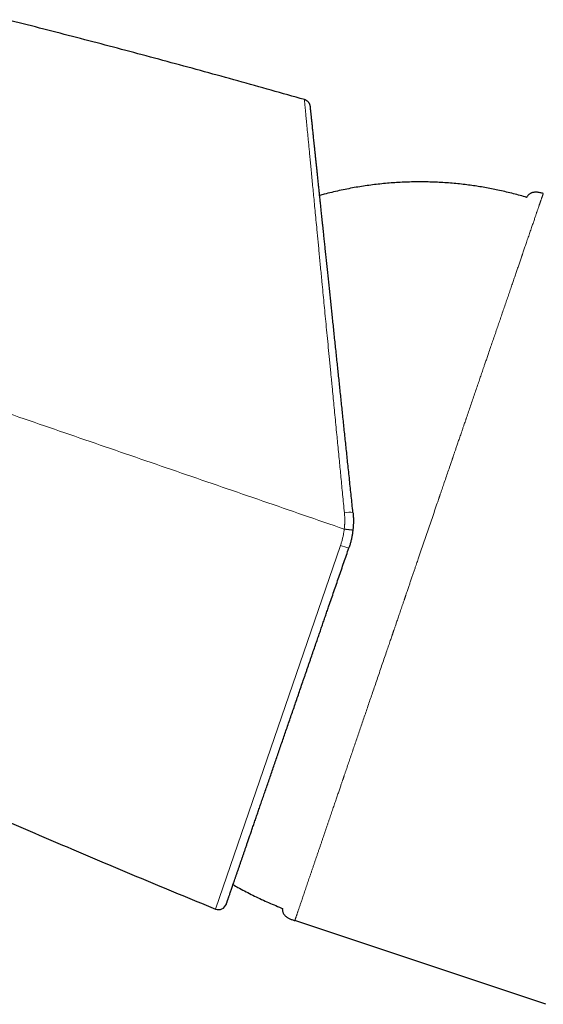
# Model space of a CAD drawing. Header units: millimetres. Extents: x 8 to 727, y 12 to 427.
# Tile 3 of 91: x 75 to 107, y 368 to 427. Entities that reach past the tile are written whole.
import ezdxf

# ---------------------------------------------------------------- set-up
doc = ezdxf.new("R2010")
doc.units = ezdxf.units.MM

msp = doc.modelspace()

# ---------------------------------------------------------------- linework, layer by layer
at = {"color": 252, "linetype": 'Continuous', "lineweight": 0}
msp.add_line((87.034, 373.278), (94.623, 395.319), dxfattribs=at)
at = {"color": 7, "linetype": 'Continuous', "lineweight": 30}
msp.add_line((107.075, 367.506), (91.849, 372.579), dxfattribs=at)
at = {"color": 252, "linetype": 'Continuous', "lineweight": 0}
for centre, radius, start, end in [((95.215, 395.171), 2.152, 85.72814, 99.58268), ((95.82, 398.372), 3.279, 248.60415, 257.85688)]:
    msp.add_arc(centre, radius, start, end, dxfattribs=at)
at = {"color": 7, "linetype": 'Continuous', "lineweight": 30}
msp.add_arc((87.224, 373.741), 0.5, 247.71843, 341, dxfattribs=at)
for points, knots in [([(92.43, 422.333), (91.759, 422.523), (90.416, 422.903), (88.399, 423.465), (86.381, 424.021), (84.361, 424.569), (82.351, 425.108), (80.351, 425.637), (78.362, 426.156), (76.371, 426.669), (75.042, 427.005), (74.378, 427.173)], [0, 0, 0, 0, 0.112, 0.224, 0.336, 0.448, 0.56, 0.67, 0.78, 0.89, 1, 1, 1, 1]), ([(92.791, 421.904), (92.789, 421.92), (92.784, 421.951), (92.772, 421.998), (92.756, 422.045), (92.734, 422.09), (92.707, 422.134), (92.677, 422.174), (92.642, 422.212), (92.604, 422.245), (92.563, 422.274), (92.52, 422.298), (92.476, 422.318), (92.445, 422.328), (92.43, 422.333)], [0, 0, 0, 0, 0.079592, 0.161151, 0.244356, 0.328839, 0.414197, 0.499999, 0.5858, 0.671158, 0.755642, 0.838847, 0.920408, 1, 1, 1, 1]), ([(95.375, 397.317), (95.358, 397.481), (95.323, 397.81), (95.271, 398.301), (95.22, 398.791), (95.169, 399.279), (95.117, 399.766), (95.067, 400.243), (95.018, 400.708), (94.971, 401.163), (94.923, 401.616), (94.875, 402.068), (94.828, 402.518), (94.781, 402.966), (94.734, 403.41), (94.688, 403.852), (94.642, 404.292), (94.596, 404.726), (94.551, 405.155), (94.507, 405.578), (94.462, 405.999), (94.417, 406.43), (94.371, 406.869), (94.324, 407.316), (94.277, 407.759), (94.231, 408.198), (94.186, 408.632), (94.141, 409.053), (94.098, 409.462), (94.057, 409.859), (94.015, 410.253), (93.974, 410.644), (93.933, 411.032), (93.893, 411.417), (93.853, 411.797), (93.814, 412.172), (93.775, 412.541), (93.737, 412.903), (93.699, 413.258), (93.663, 413.606), (93.627, 413.949), (93.596, 414.245), (93.569, 414.495), (93.548, 414.7), (93.526, 414.903), (93.505, 415.103), (93.485, 415.3), (93.46, 415.531), (93.433, 415.795), (93.402, 416.088), (93.371, 416.381), (93.34, 416.674), (93.31, 416.965), (93.28, 417.249), (93.251, 417.525), (93.223, 417.793), (93.195, 418.053), (93.169, 418.305), (93.143, 418.55), (93.118, 418.786), (93.094, 419.014), (93.071, 419.232), (93.049, 419.442), (93.028, 419.644), (93.009, 419.828), (92.991, 419.996), (92.975, 420.148), (92.96, 420.294), (92.945, 420.434), (92.931, 420.567), (92.918, 420.694), (92.905, 420.819), (92.892, 420.941), (92.879, 421.059), (92.868, 421.169), (92.857, 421.272), (92.847, 421.37), (92.837, 421.461), (92.828, 421.545), (92.82, 421.621), (92.813, 421.687), (92.807, 421.745), (92.802, 421.793), (92.798, 421.832), (92.795, 421.862), (92.793, 421.884), (92.791, 421.899), (92.791, 421.902), (92.791, 421.904)], [0, 0, 0, 0, 0.013174, 0.026325, 0.039456, 0.052571, 0.065675, 0.078772, 0.091116, 0.10346, 0.115807, 0.128161, 0.140503, 0.152822, 0.165122, 0.177404, 0.189673, 0.201932, 0.213965, 0.225996, 0.238026, 0.250059, 0.263142, 0.276197, 0.289228, 0.302238, 0.315233, 0.328216, 0.340451, 0.352682, 0.364914, 0.377188, 0.389586, 0.401962, 0.41432, 0.426663, 0.438994, 0.451319, 0.463419, 0.47552, 0.487625, 0.499736, 0.507294, 0.514826, 0.522334, 0.529819, 0.537282, 0.544724, 0.556377, 0.567983, 0.579546, 0.591891, 0.604196, 0.616464, 0.628701, 0.64091, 0.653098, 0.665268, 0.677425, 0.689574, 0.70172, 0.71365, 0.725587, 0.737534, 0.749496, 0.759627, 0.769729, 0.779804, 0.789856, 0.799886, 0.809898, 0.819896, 0.830879, 0.841851, 0.852817, 0.86378, 0.874745, 0.886434, 0.89811, 0.909777, 0.92144, 0.933103, 0.944771, 0.955783, 0.966807, 0.977849, 0.988912, 1, 1, 1, 1]), ([(105.908, 416.407), (105.881, 416.415), (105.716, 416.462), (105.414, 416.548), (105, 416.656), (104.585, 416.756), (104.175, 416.847), (103.772, 416.929), (103.375, 417.003), (102.977, 417.069), (102.578, 417.128), (102.162, 417.182), (101.73, 417.23), (101.282, 417.271), (100.833, 417.303), (100.383, 417.327), (99.933, 417.341), (99.483, 417.346), (99.033, 417.343), (98.583, 417.331), (98.133, 417.309), (97.684, 417.279), (97.236, 417.24), (96.788, 417.193), (96.341, 417.136), (95.896, 417.071), (95.452, 416.996), (95.002, 416.912), (94.547, 416.817), (94.088, 416.711), (93.691, 416.612), (93.448, 416.545), (93.357, 416.519)], [0, 0, 0, 0, 0.006745, 0.040389, 0.074033, 0.107679, 0.141324, 0.173047, 0.204769, 0.236492, 0.268214, 0.299935, 0.335338, 0.37074, 0.406142, 0.441544, 0.476945, 0.512346, 0.547746, 0.583147, 0.618548, 0.653949, 0.68935, 0.724752, 0.760154, 0.795556, 0.83096, 0.866364, 0.903454, 0.940544, 0.977635, 1, 1, 1, 1]), ([(106.919, 416.643), (106.886, 416.651), (106.819, 416.668), (106.718, 416.69), (106.617, 416.708), (106.527, 416.717), (106.449, 416.719), (106.384, 416.715), (106.321, 416.707), (106.26, 416.694), (106.202, 416.674), (106.147, 416.648), (106.096, 416.616), (106.048, 416.578), (106.003, 416.535), (105.962, 416.486), (105.93, 416.443), (105.914, 416.416), (105.908, 416.407)], [0, 0, 0, 0, 0.091135, 0.182483, 0.273525, 0.363311, 0.42198, 0.479414, 0.535497, 0.590279, 0.644002, 0.697112, 0.750222, 0.803945, 0.858728, 0.914811, 0.972245, 1, 1, 1, 1]), ([(95.375, 397.317), (95.382, 397.243), (95.395, 397.097), (95.403, 396.878), (95.402, 396.661), (95.392, 396.448), (95.378, 396.307), (95.371, 396.238)], [0, 0, 0, 0, 0.205384, 0.408062, 0.608048, 0.805355, 1, 1, 1, 1]), ([(95.371, 396.238), (95.362, 396.164), (95.344, 396.018), (95.304, 395.801), (95.256, 395.586), (95.199, 395.374), (95.153, 395.236), (95.13, 395.166)], [0, 0, 0, 0, 0.201108, 0.401643, 0.601625, 0.801071, 1, 1, 1, 1]), ([(87.696, 373.578), (87.697, 373.579), (87.697, 373.58), (87.701, 373.593), (87.708, 373.612), (87.718, 373.64), (87.73, 373.675), (87.743, 373.714), (87.756, 373.752), (87.769, 373.789), (87.783, 373.83), (87.798, 373.874), (87.815, 373.923), (87.833, 373.976), (87.856, 374.041), (87.883, 374.121), (87.916, 374.216), (87.952, 374.319), (87.99, 374.429), (88.03, 374.547), (88.073, 374.671), (88.118, 374.801), (88.165, 374.939), (88.207, 375.061), (88.243, 375.165), (88.272, 375.249), (88.301, 375.334), (88.331, 375.421), (88.361, 375.509), (88.393, 375.6), (88.434, 375.719), (88.485, 375.868), (88.547, 376.049), (88.61, 376.231), (88.672, 376.412), (88.734, 376.591), (88.797, 376.775), (88.863, 376.965), (88.93, 377.162), (89.005, 377.378), (89.086, 377.615), (89.175, 377.873), (89.266, 378.137), (89.36, 378.408), (89.455, 378.685), (89.552, 378.967), (89.651, 379.254), (89.752, 379.547), (89.858, 379.855), (89.969, 380.178), (90.085, 380.515), (90.204, 380.859), (90.324, 381.209), (90.447, 381.566), (90.57, 381.922), (90.692, 382.278), (90.814, 382.631), (90.937, 382.991), (91.062, 383.353), (91.188, 383.717), (91.314, 384.084), (91.442, 384.455), (91.571, 384.83), (91.701, 385.209), (91.832, 385.59), (91.964, 385.972), (92.096, 386.357), (92.23, 386.745), (92.343, 387.071), (92.433, 387.334), (92.501, 387.532), (92.569, 387.73), (92.638, 387.928), (92.706, 388.128), (92.775, 388.328), (92.863, 388.584), (92.971, 388.898), (93.099, 389.269), (93.218, 389.614), (93.327, 389.93), (93.426, 390.219), (93.526, 390.509), (93.626, 390.8), (93.726, 391.088), (93.824, 391.373), (93.938, 391.704), (94.07, 392.087), (94.22, 392.524), (94.371, 392.961), (94.522, 393.4), (94.673, 393.84), (94.825, 394.281), (94.977, 394.723), (95.079, 395.019), (95.13, 395.166)], [0, 0, 0, 0, 0.0122494, 0.0244819, 0.0367019, 0.0489137, 0.0611214, 0.0733295, 0.0815536, 0.0897812, 0.0980134, 0.1062516, 0.1144972, 0.1230817, 0.1317977, 0.1439859, 0.1561613, 0.1683283, 0.1804911, 0.192654, 0.2046038, 0.2165618, 0.228532, 0.2405183, 0.2469826, 0.2534412, 0.2598947, 0.2663436, 0.2727887, 0.2792304, 0.2856696, 0.2974697, 0.309267, 0.3210653, 0.3316035, 0.3421483, 0.3527026, 0.3632689, 0.3739473, 0.3847318, 0.397655, 0.4105633, 0.4234616, 0.436355, 0.4492486, 0.461917, 0.4745953, 0.4872881, 0.5000004, 0.5137327, 0.5274415, 0.541133, 0.554813, 0.5684877, 0.5821631, 0.5950631, 0.6079741, 0.6209013, 0.6337937, 0.6464812, 0.6591498, 0.6718042, 0.6844492, 0.6970896, 0.7097301, 0.7221496, 0.7345783, 0.7470207, 0.7594814, 0.7656996, 0.7719126, 0.7781211, 0.7843255, 0.7905264, 0.7967243, 0.8029199, 0.8142742, 0.8256258, 0.8369782, 0.8456691, 0.8543639, 0.8630644, 0.871772, 0.8804883, 0.8888794, 0.8971244, 0.909993, 0.9228491, 0.9356975, 0.9485433, 0.9613914, 0.974247, 0.9871148, 1, 1, 1, 1]), ([(66.684, 381.994), (67.35, 381.697), (68.826, 381.038), (71.116, 380.029), (73.486, 378.994), (75.793, 377.997), (78.034, 377.038), (80.279, 376.086), (82.528, 375.142), (84.779, 374.205), (86.282, 373.587), (87.034, 373.278)], [0, 0, 0, 0, 0.098818, 0.21898, 0.339142, 0.44929, 0.559437, 0.669582, 0.779725, 0.889864, 1, 1, 1, 1]), ([(88.103, 374.758), (88.201, 374.702), (88.43, 374.571), (88.795, 374.375), (89.201, 374.165), (89.619, 373.961), (90.047, 373.763), (90.478, 373.573), (90.828, 373.429), (91.034, 373.345), (91.093, 373.321)], [0, 0, 0, 0, 0.102649, 0.238234, 0.37382, 0.515863, 0.657906, 0.799946, 0.941984, 1, 1, 1, 1]), ([(91.093, 373.321), (91.093, 373.307), (91.091, 373.27), (91.095, 373.211), (91.105, 373.146), (91.123, 373.084), (91.147, 373.025), (91.179, 372.97), (91.218, 372.918), (91.263, 372.87), (91.315, 372.826), (91.371, 372.785), (91.437, 372.745), (91.511, 372.707), (91.593, 372.671), (91.677, 372.638), (91.763, 372.608), (91.82, 372.589), (91.849, 372.579)], [0, 0, 0, 0, 0.037394, 0.095905, 0.152726, 0.208189, 0.262874, 0.317559, 0.373022, 0.429843, 0.488355, 0.548647, 0.610609, 0.68679, 0.764396, 0.842785, 0.921418, 1, 1, 1, 1])]:
    msp.add_open_spline(points, degree=3, knots=knots, dxfattribs=at)
at = {"color": 252, "linetype": 'Continuous', "lineweight": 0}
for points, knots in [([(94.856, 397.293), (94.82, 397.662), (94.75, 398.382), (94.648, 399.428), (94.564, 400.289), (94.497, 400.978), (94.445, 401.509), (94.392, 402.058), (94.317, 402.824), (94.223, 403.793), (94.139, 404.649), (94.085, 405.207), (94.057, 405.487), (94.03, 405.764), (94.004, 406.037), (93.978, 406.306), (93.936, 406.732), (93.88, 407.307), (93.811, 408.022), (93.743, 408.712), (93.679, 409.377), (93.616, 410.019), (93.554, 410.659), (93.499, 411.234), (93.449, 411.751), (93.406, 412.192), (93.365, 412.621), (93.325, 413.039), (93.286, 413.445), (93.248, 413.839), (93.211, 414.222), (93.168, 414.671), (93.118, 415.18), (93.064, 415.738), (93.013, 416.266), (92.965, 416.766), (92.919, 417.237), (92.875, 417.695), (92.833, 418.13), (92.793, 418.544), (92.757, 418.927), (92.722, 419.288), (92.69, 419.626), (92.66, 419.943), (92.624, 420.317), (92.584, 420.727), (92.544, 421.145), (92.51, 421.5), (92.482, 421.794), (92.459, 422.026), (92.443, 422.196), (92.433, 422.306), (92.431, 422.324), (92.43, 422.333)], [0, 0, 0, 0, 0.02902, 0.056566, 0.082638, 0.097313, 0.111477, 0.125131, 0.141386, 0.173227, 0.203964, 0.211833, 0.219626, 0.227343, 0.234985, 0.242551, 0.250042, 0.271093, 0.291705, 0.311881, 0.33162, 0.350926, 0.369798, 0.390273, 0.404588, 0.418719, 0.432669, 0.446437, 0.460026, 0.473435, 0.486665, 0.499719, 0.520884, 0.54159, 0.56184, 0.58164, 0.600994, 0.619905, 0.640104, 0.658889, 0.677448, 0.695784, 0.713901, 0.731802, 0.749491, 0.781132, 0.812492, 0.843587, 0.874432, 0.90553, 0.936813, 0.968297, 1, 1, 1, 1]), ([(91.849, 372.579), (91.849, 372.58), (91.85, 372.581), (91.854, 372.594), (91.861, 372.615), (91.871, 372.643), (91.883, 372.679), (91.897, 372.721), (91.913, 372.768), (91.931, 372.82), (91.951, 372.877), (91.972, 372.94), (91.995, 373.008), (92.02, 373.08), (92.046, 373.157), (92.074, 373.239), (92.103, 373.325), (92.134, 373.414), (92.165, 373.507), (92.198, 373.603), (92.232, 373.702), (92.27, 373.815), (92.314, 373.943), (92.363, 374.086), (92.413, 374.234), (92.465, 374.386), (92.518, 374.541), (92.572, 374.699), (92.626, 374.858), (92.681, 375.019), (92.737, 375.184), (92.794, 375.351), (92.852, 375.522), (92.911, 375.693), (92.969, 375.865), (93.028, 376.038), (93.087, 376.211), (93.149, 376.39), (93.212, 376.577), (93.278, 376.77), (93.343, 376.962), (93.409, 377.153), (93.473, 377.343), (93.537, 377.529), (93.6, 377.713), (93.662, 377.895), (93.723, 378.076), (93.785, 378.255), (93.845, 378.433), (93.905, 378.608), (93.963, 378.779), (94.02, 378.946), (94.076, 379.11), (94.13, 379.269), (94.183, 379.424), (94.234, 379.574), (94.284, 379.72), (94.332, 379.86), (94.378, 379.996), (94.423, 380.126), (94.467, 380.255), (94.51, 380.382), (94.553, 380.506), (94.593, 380.624), (94.63, 380.735), (94.665, 380.835), (94.696, 380.926), (94.723, 381.008), (94.749, 381.083), (94.773, 381.152), (94.795, 381.217), (94.816, 381.277), (94.832, 381.324), (94.842, 381.354), (94.846, 381.366), (94.847, 381.371), (94.848, 381.373), (94.849, 381.377), (94.87, 381.438), (94.928, 381.608), (95.023, 381.885), (95.136, 382.217), (95.251, 382.553), (95.367, 382.894), (95.485, 383.239), (95.604, 383.588), (95.725, 383.941), (95.847, 384.299), (95.971, 384.661), (96.095, 385.025), (96.22, 385.39), (96.344, 385.755), (96.47, 386.123), (96.6, 386.503), (96.734, 386.895), (96.872, 387.298), (97.011, 387.704), (97.15, 388.111), (97.29, 388.521), (97.419, 388.897), (97.536, 389.239), (97.637, 389.535), (97.706, 389.737), (97.741, 389.838), (97.745, 389.851), (97.747, 389.857), (97.749, 389.862), (97.753, 389.874), (97.76, 389.895), (97.772, 389.928), (97.786, 389.968), (97.802, 390.016), (97.821, 390.071), (97.842, 390.134), (97.865, 390.203), (97.891, 390.278), (97.92, 390.361), (97.951, 390.454), (97.987, 390.557), (98.025, 390.671), (98.067, 390.794), (98.112, 390.924), (98.159, 391.064), (98.209, 391.209), (98.26, 391.359), (98.313, 391.513), (98.368, 391.676), (98.426, 391.846), (98.47, 391.974), (98.498, 392.057), (98.511, 392.093), (98.523, 392.129), (98.535, 392.166), (98.548, 392.203), (98.56, 392.239), (98.571, 392.271), (98.595, 392.341), (98.644, 392.485), (98.716, 392.696), (98.796, 392.93), (98.873, 393.156), (98.951, 393.383), (99.029, 393.611), (99.103, 393.829), (99.169, 394.023), (99.228, 394.195), (99.28, 394.346), (99.329, 394.491), (99.415, 394.741), (99.537, 395.098), (99.696, 395.563), (99.855, 396.028), (100.013, 396.492), (100.172, 396.955), (100.33, 397.419), (100.468, 397.822), (100.557, 398.081), (100.596, 398.197), (100.607, 398.229), (100.618, 398.26), (100.629, 398.292), (100.641, 398.327), (100.654, 398.367), (100.7, 398.502), (100.777, 398.727), (100.891, 399.059), (101.011, 399.411), (101.138, 399.781), (101.251, 400.109), (101.333, 400.349), (101.374, 400.468), (101.387, 400.505), (101.387, 400.507), (101.388, 400.508), (101.388, 400.51), (101.39, 400.514), (101.394, 400.526), (101.401, 400.546), (101.411, 400.576), (101.424, 400.614), (101.44, 400.659), (101.458, 400.713), (101.479, 400.774), (101.503, 400.843), (101.529, 400.92), (101.558, 401.005), (101.59, 401.097), (101.624, 401.197), (101.66, 401.304), (101.7, 401.419), (101.742, 401.541), (101.786, 401.671), (101.833, 401.808), (101.882, 401.952), (101.934, 402.104), (101.99, 402.266), (102.048, 402.436), (102.101, 402.592), (102.149, 402.732), (102.19, 402.851), (102.218, 402.934), (102.234, 402.978), (102.237, 402.99), (102.241, 403.001), (102.245, 403.012), (102.249, 403.023), (102.253, 403.034), (102.257, 403.046), (102.301, 403.175), (102.385, 403.42), (102.508, 403.781), (102.631, 404.139), (102.753, 404.494), (102.874, 404.847), (102.989, 405.183), (103.099, 405.503), (103.203, 405.807), (103.283, 406.041), (103.341, 406.21), (103.379, 406.321), (103.42, 406.441), (103.464, 406.567), (103.507, 406.693), (103.55, 406.818), (103.619, 407.021), (103.715, 407.299), (103.835, 407.649), (103.952, 407.993), (104.068, 408.331), (104.182, 408.662), (104.293, 408.988), (104.407, 409.318), (104.521, 409.653), (104.637, 409.99), (104.75, 410.32), (104.861, 410.644), (104.966, 410.95), (105.065, 411.241), (105.159, 411.515), (105.251, 411.784), (105.341, 412.046), (105.428, 412.3), (105.513, 412.548), (105.571, 412.718), (105.604, 412.817), (105.615, 412.849), (105.628, 412.885), (105.64, 412.922), (105.665, 412.995), (105.7, 413.096), (105.744, 413.224), (105.787, 413.351), (105.831, 413.481), (105.877, 413.613), (105.925, 413.756), (105.977, 413.906), (106.031, 414.063), (106.082, 414.212), (106.132, 414.358), (106.18, 414.5), (106.227, 414.639), (106.272, 414.769), (106.315, 414.893), (106.355, 415.01), (106.392, 415.118), (106.426, 415.218), (106.458, 415.31), (106.487, 415.397), (106.515, 415.479), (106.542, 415.556), (106.567, 415.629), (106.59, 415.696), (106.612, 415.759), (106.632, 415.819), (106.651, 415.873), (106.668, 415.924), (106.684, 415.971), (106.7, 416.015), (106.714, 416.056), (106.727, 416.094), (106.739, 416.13), (106.751, 416.163), (106.761, 416.192), (106.77, 416.218), (106.776, 416.237), (106.781, 416.25), (106.784, 416.258), (106.787, 416.266), (106.789, 416.274), (106.797, 416.297), (106.81, 416.333), (106.826, 416.378), (106.84, 416.42), (106.854, 416.457), (106.866, 416.491), (106.876, 416.521), (106.885, 416.547), (106.893, 416.568), (106.899, 416.587), (106.905, 416.602), (106.909, 416.614), (106.912, 416.624), (106.915, 416.632), (106.917, 416.637), (106.918, 416.64), (106.919, 416.642), (106.919, 416.643), (106.919, 416.643)], [0, 0, 0, 0, 0.006217, 0.012369, 0.018453, 0.024469, 0.030415, 0.03629, 0.041763, 0.047172, 0.052515, 0.057792, 0.063002, 0.068144, 0.073222, 0.078237, 0.083191, 0.088088, 0.092842, 0.097544, 0.102196, 0.106799, 0.112692, 0.118508, 0.124245, 0.129897, 0.135461, 0.140837, 0.14612, 0.151307, 0.156397, 0.161489, 0.166478, 0.171365, 0.176154, 0.180845, 0.185439, 0.189938, 0.194854, 0.199654, 0.20434, 0.208914, 0.213377, 0.217652, 0.221822, 0.225886, 0.229841, 0.233765, 0.237573, 0.241265, 0.244841, 0.248298, 0.251638, 0.254858, 0.25796, 0.260943, 0.263807, 0.266552, 0.269178, 0.271685, 0.274074, 0.276564, 0.278912, 0.281115, 0.283177, 0.285095, 0.286712, 0.288212, 0.289596, 0.290863, 0.292014, 0.293145, 0.294136, 0.294572, 0.294754, 0.294789, 0.294823, 0.294857, 0.295006, 0.298168, 0.304, 0.309832, 0.315668, 0.321509, 0.327357, 0.333214, 0.339081, 0.344958, 0.350847, 0.356742, 0.362535, 0.368326, 0.374111, 0.379886, 0.386105, 0.392304, 0.398488, 0.404663, 0.410834, 0.417009, 0.421579, 0.426157, 0.430193, 0.430549, 0.430678, 0.430744, 0.430816, 0.430895, 0.431267, 0.431758, 0.432357, 0.433064, 0.433879, 0.434802, 0.435814, 0.436931, 0.438152, 0.439478, 0.441028, 0.442701, 0.444495, 0.446413, 0.448452, 0.450615, 0.452765, 0.455025, 0.457393, 0.459869, 0.462454, 0.462973, 0.463496, 0.464024, 0.464555, 0.465091, 0.465631, 0.466145, 0.466494, 0.468664, 0.47243, 0.475677, 0.478814, 0.482246, 0.485538, 0.488688, 0.491699, 0.493966, 0.496146, 0.49824, 0.500248, 0.506975, 0.513696, 0.520413, 0.527133, 0.53386, 0.540596, 0.547342, 0.551494, 0.55196, 0.552427, 0.552893, 0.55336, 0.553826, 0.554404, 0.555139, 0.559736, 0.564338, 0.569823, 0.575311, 0.580798, 0.584475, 0.586091, 0.586141, 0.586152, 0.586163, 0.58619, 0.586243, 0.586356, 0.586695, 0.587148, 0.587714, 0.588392, 0.589201, 0.590127, 0.59117, 0.592329, 0.593606, 0.594999, 0.596509, 0.598134, 0.599876, 0.601733, 0.603706, 0.605794, 0.607998, 0.610318, 0.612819, 0.615442, 0.618186, 0.620065, 0.621996, 0.62374, 0.623914, 0.624088, 0.624262, 0.624437, 0.624612, 0.624787, 0.624963, 0.625139, 0.630839, 0.636541, 0.64225, 0.647967, 0.653696, 0.65944, 0.664506, 0.669578, 0.674654, 0.676363, 0.678149, 0.680324, 0.682498, 0.684669, 0.686837, 0.689003, 0.695252, 0.701479, 0.707685, 0.713873, 0.720044, 0.726199, 0.732343, 0.739089, 0.745829, 0.752565, 0.759302, 0.766043, 0.772172, 0.778298, 0.784418, 0.790529, 0.796626, 0.802706, 0.808765, 0.809419, 0.810287, 0.811252, 0.812214, 0.813172, 0.816901, 0.820186, 0.823428, 0.827233, 0.830981, 0.834672, 0.839529, 0.844288, 0.848951, 0.85352, 0.858349, 0.863073, 0.86769, 0.872201, 0.876602, 0.880891, 0.88483, 0.888667, 0.8924, 0.896028, 0.89955, 0.902966, 0.906275, 0.909476, 0.912571, 0.915559, 0.918392, 0.921123, 0.923752, 0.926282, 0.928749, 0.931112, 0.933373, 0.935531, 0.937345, 0.93908, 0.939701, 0.940339, 0.940975, 0.941608, 0.942238, 0.946437, 0.950518, 0.954483, 0.958602, 0.962589, 0.966445, 0.970168, 0.97376, 0.977221, 0.980551, 0.983749, 0.986815, 0.98975, 0.992504, 0.995131, 0.997629, 1, 1, 1, 1]), ([(65.278, 406.484), (66.098, 406.202), (67.738, 405.637), (70.198, 404.79), (72.66, 403.942), (75.122, 403.094), (77.585, 402.246), (80.049, 401.398), (82.514, 400.549), (84.979, 399.7), (87.445, 398.851), (89.912, 398.002), (92.379, 397.152), (94.025, 396.586), (94.847, 396.303)], [0, 0, 0, 0, 0.083333, 0.166667, 0.25, 0.333333, 0.416667, 0.5, 0.583333, 0.666667, 0.75, 0.833333, 0.916667, 1, 1, 1, 1]), ([(94.847, 396.303), (94.847, 396.303), (94.848, 396.306), (94.849, 396.312), (94.85, 396.323), (94.853, 396.356), (94.858, 396.406), (94.864, 396.47), (94.868, 396.527), (94.871, 396.581), (94.874, 396.635), (94.876, 396.689), (94.877, 396.743), (94.879, 396.835), (94.878, 396.963), (94.871, 397.128), (94.861, 397.238), (94.856, 397.293)], [0, 0, 0, 0, 0.000995, 0.009407, 0.019566, 0.033371, 0.110404, 0.171937, 0.226655, 0.281383, 0.336083, 0.390768, 0.445443, 0.500117, 0.66681, 0.833368, 1, 1, 1, 1]), ([(94.623, 395.319), (94.644, 395.383), (94.687, 395.511), (94.739, 395.706), (94.784, 395.904), (94.821, 396.103), (94.839, 396.236), (94.847, 396.303)], [0, 0, 0, 0, 0.199524, 0.400004, 0.600723, 0.800962, 1, 1, 1, 1]), ([(94.847, 396.303), (94.868, 396.3), (94.91, 396.296), (94.974, 396.288), (95.033, 396.281), (95.086, 396.275), (95.132, 396.27), (95.176, 396.264), (95.217, 396.259), (95.254, 396.255), (95.286, 396.251), (95.313, 396.247), (95.337, 396.244), (95.356, 396.241), (95.369, 396.239), (95.37, 396.238), (95.371, 396.238)], [0, 0, 0, 0, 0.076335, 0.15622, 0.239193, 0.303108, 0.368113, 0.433865, 0.499997, 0.566129, 0.631882, 0.696887, 0.760803, 0.843777, 0.923664, 1, 1, 1, 1])]:
    msp.add_open_spline(points, degree=3, knots=knots, dxfattribs=at)

doc.saveas('drawing.dxf')
